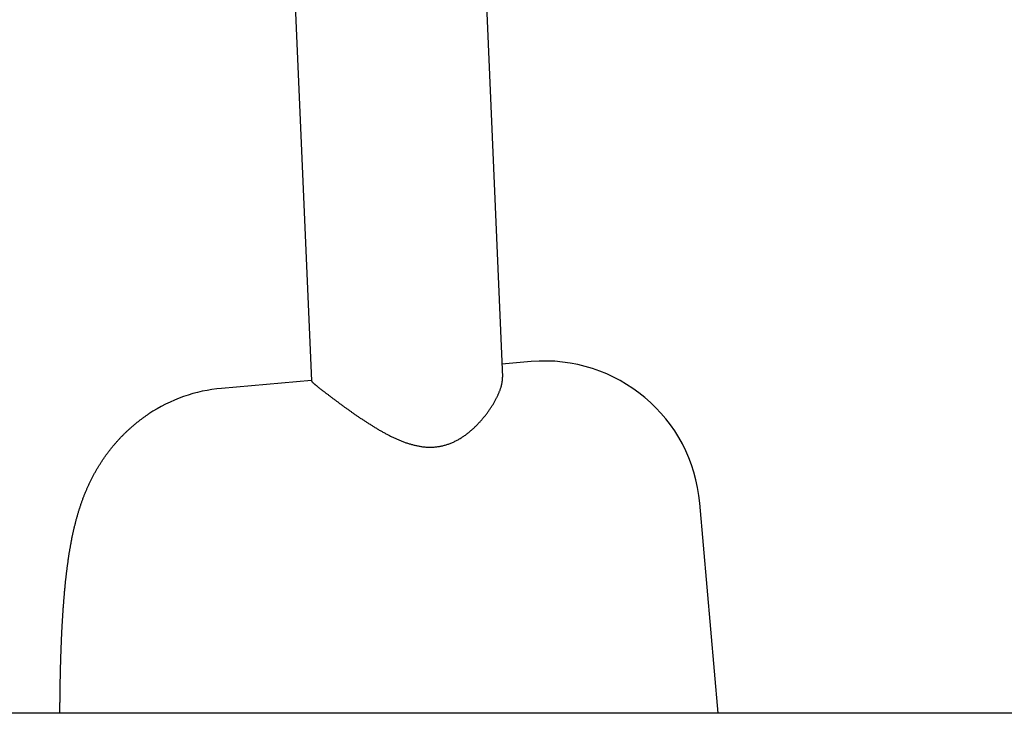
# Model space of a CAD drawing. Extents: x 1292 to 96515, y -55444 to 58338.
# Tile 65 of 80: x 23945 to 24071, y 51457 to 51547. Entities that reach past the tile are written whole.
import ezdxf

# ---------------------------------------------------------------- set-up
doc = ezdxf.new("R2010")
doc.units = 0
doc.layers.get('0').update_dxf_attribs({"linetype": 'CONTINUOUS'})

msp = doc.modelspace()

# ---------------------------------------------------------------- linework, layer by layer
at = {"color": 104, "linetype": 'Continuous'}
for p, q in [((23978.16, 51596.41), (23982.32, 51500.14)), ((24003.49, 51578.24), (24006.83, 51500.62)), ((24010.5, 51502.61), (24006.76, 51502.29)), ((23982.32, 51500.17), (23970.79, 51499.17)), ((24034.49, 51457.45), (24032.15, 51484.41)), ((25481.51, 51457.45), (23774.13, 51457.45))]:
    msp.add_line(p, q, dxfattribs=at)
for centre, start, end in [((24012.22, 51482.68), 4.9554, 94.9554), ((23972.52, 51479.24), 94.9554, 123.6527)]:
    msp.add_arc(centre, 20, start, end, dxfattribs=at)
for points, knots in [([(23986.33, 51496.94), (23986.38, 51496.91), (23986.49, 51496.83), (23986.65, 51496.71), (23986.81, 51496.6), (23986.98, 51496.48), (23987.14, 51496.36), (23987.31, 51496.24), (23987.47, 51496.13), (23987.64, 51496.01), (23987.81, 51495.89), (23987.98, 51495.77), (23988.15, 51495.66), (23988.32, 51495.54), (23988.5, 51495.42), (23988.67, 51495.3), (23988.85, 51495.19), (23989.02, 51495.07), (23989.2, 51494.95), (23989.38, 51494.84), (23989.56, 51494.72), (23989.74, 51494.61), (23989.92, 51494.49), (23990.1, 51494.38), (23990.28, 51494.27), (23990.47, 51494.15), (23990.65, 51494.04), (23990.83, 51493.93), (23991.02, 51493.82), (23991.21, 51493.72), (23991.4, 51493.61), (23991.58, 51493.5), (23991.77, 51493.4), (23991.97, 51493.3), (23992.16, 51493.2), (23992.35, 51493.1), (23992.54, 51493), (23992.74, 51492.91), (23992.94, 51492.81), (23993.13, 51492.72), (23993.33, 51492.63), (23993.53, 51492.55), (23993.73, 51492.46), (23993.93, 51492.38), (23994.13, 51492.31), (23994.34, 51492.23), (23994.54, 51492.16), (23994.75, 51492.09), (23994.96, 51492.03), (23995.17, 51491.97), (23995.38, 51491.91), (23995.59, 51491.86), (23995.8, 51491.81), (23996.01, 51491.77), (23996.22, 51491.73), (23996.44, 51491.69), (23996.66, 51491.67), (23996.87, 51491.64), (23997.09, 51491.63), (23997.31, 51491.62), (23997.52, 51491.62), (23997.74, 51491.62), (23997.96, 51491.63), (23998.18, 51491.64), (23998.4, 51491.67), (23998.62, 51491.7), (23998.83, 51491.73), (23999.05, 51491.78), (23999.26, 51491.83), (23999.48, 51491.89), (23999.69, 51491.95), (23999.9, 51492.02), (24000.11, 51492.1), (24000.32, 51492.18), (24000.52, 51492.27), (24000.72, 51492.37), (24000.92, 51492.47), (24001.12, 51492.58), (24001.31, 51492.69), (24001.51, 51492.8), (24001.7, 51492.93), (24001.88, 51493.05), (24002.06, 51493.18), (24002.24, 51493.31), (24002.42, 51493.45), (24002.59, 51493.59), (24002.77, 51493.74), (24002.93, 51493.88), (24003.1, 51494.03), (24003.26, 51494.18), (24003.42, 51494.33), (24003.57, 51494.49), (24003.72, 51494.65), (24003.87, 51494.81), (24004.02, 51494.97), (24004.16, 51495.13), (24004.3, 51495.29), (24004.43, 51495.45), (24004.57, 51495.62), (24004.7, 51495.78), (24004.82, 51495.95), (24004.95, 51496.11), (24005.06, 51496.28), (24005.18, 51496.45), (24005.29, 51496.61), (24005.4, 51496.78), (24005.51, 51496.95), (24005.61, 51497.11), (24005.71, 51497.28), (24005.8, 51497.44), (24005.89, 51497.61), (24005.98, 51497.77), (24006.07, 51497.93), (24006.15, 51498.09), (24006.22, 51498.25), (24006.29, 51498.41), (24006.36, 51498.56), (24006.42, 51498.72), (24006.48, 51498.87), (24006.54, 51499.02), (24006.59, 51499.17), (24006.64, 51499.32), (24006.68, 51499.46), (24006.71, 51499.6), (24006.75, 51499.74), (24006.77, 51499.88), (24006.8, 51500.01), (24006.81, 51500.14), (24006.83, 51500.26), (24006.83, 51500.39), (24006.84, 51500.51), (24006.84, 51500.58), (24006.83, 51500.62)], [0, 0, 0, 0, 0.196568, 0.394594, 0.594002, 0.794718, 0.99667, 1.199786, 1.404001, 1.609248, 1.815464, 2.022589, 2.230563, 2.439332, 2.64884, 2.859036, 3.069872, 3.281301, 3.493279, 3.705764, 3.918718, 4.132104, 4.34589, 4.560043, 4.774537, 4.989347, 5.20445, 5.41983, 5.635468, 5.851346, 6.067444, 6.28374, 6.500212, 6.716836, 6.933589, 7.150447, 7.367389, 7.584391, 7.801435, 8.018503, 8.23558, 8.452654, 8.66972, 8.886775, 9.103836, 9.320927, 9.538057, 9.755225, 9.972423, 10.189637, 10.406855, 10.62407, 10.841278, 11.058491, 11.275732, 11.493041, 11.710448, 11.927964, 12.145609, 12.363413, 12.581412, 12.799649, 13.018172, 13.23703, 13.456269, 13.675931, 13.896047, 14.116635, 14.337693, 14.559208, 14.781163, 15.003544, 15.226327, 15.449486, 15.672984, 15.89678, 16.120823, 16.345056, 16.569414, 16.793831, 17.018236, 17.242573, 17.466786, 17.690807, 17.91456, 18.13796, 18.360918, 18.583341, 18.805136, 19.026211, 19.246479, 19.465857, 19.68427, 19.901655, 20.117953, 20.3331, 20.547023, 20.759644, 20.970883, 21.180656, 21.388875, 21.59545, 21.800287, 22.003293, 22.204371, 22.403422, 22.600347, 22.795047, 22.987421, 23.177367, 23.364785, 23.549575, 23.731637, 23.910871, 24.087181, 24.26047, 24.430647, 24.597619, 24.761299, 24.9216, 25.078438, 25.23173, 25.381401, 25.527384, 25.669621, 25.808067, 25.942689, 26.073475, 26.200431, 26.323583, 26.442988, 26.558727, 26.558727, 26.558727, 26.558727]), ([(23982.32, 51500.14), (23982.32, 51500.13), (23982.32, 51500.12), (23982.33, 51500.1), (23982.35, 51500.07), (23982.37, 51500.04), (23982.4, 51500.01), (23982.43, 51499.98), (23982.47, 51499.94), (23982.52, 51499.89), (23982.57, 51499.84), (23982.63, 51499.79), (23982.69, 51499.74), (23982.76, 51499.68), (23982.84, 51499.61), (23982.92, 51499.55), (23983, 51499.48), (23983.09, 51499.4), (23983.19, 51499.33), (23983.29, 51499.25), (23983.39, 51499.17), (23983.5, 51499.08), (23983.61, 51498.99), (23983.73, 51498.9), (23983.85, 51498.81), (23983.98, 51498.71), (23984.1, 51498.61), (23984.23, 51498.51), (23984.37, 51498.41), (23984.51, 51498.31), (23984.64, 51498.2), (23984.79, 51498.09), (23984.93, 51497.98), (23985.08, 51497.87), (23985.23, 51497.76), (23985.38, 51497.65), (23985.54, 51497.53), (23985.69, 51497.42), (23985.85, 51497.3), (23986.01, 51497.18), (23986.17, 51497.06), (23986.28, 51496.98), (23986.33, 51496.94)], [0, 0, 0, 0, 0.017418, 0.040419, 0.069774, 0.105855, 0.148847, 0.198837, 0.255852, 0.319874, 0.390852, 0.468711, 0.553349, 0.644647, 0.742467, 0.846653, 0.957036, 1.073433, 1.195648, 1.323474, 1.456694, 1.595082, 1.738405, 1.886454, 2.039039, 2.195965, 2.357035, 2.522049, 2.690806, 2.863107, 3.038753, 3.217549, 3.399307, 3.583842, 3.77098, 3.960554, 4.152408, 4.346398, 4.542393, 4.740278, 4.939953, 5.141336, 5.141336, 5.141336, 5.141336]), ([(23950.05, 51457.45), (23950.05, 51457.51), (23950.05, 51457.64), (23950.05, 51457.83), (23950.05, 51458.03), (23950.05, 51458.22), (23950.05, 51458.42), (23950.05, 51458.61), (23950.05, 51458.81), (23950.06, 51459), (23950.06, 51459.2), (23950.06, 51459.39), (23950.06, 51459.59), (23950.06, 51459.78), (23950.07, 51459.98), (23950.07, 51460.17), (23950.07, 51460.37), (23950.07, 51460.56), (23950.08, 51460.75), (23950.08, 51460.95), (23950.08, 51461.14), (23950.09, 51461.34), (23950.09, 51461.53), (23950.09, 51461.73), (23950.1, 51461.92), (23950.1, 51462.12), (23950.11, 51462.31), (23950.11, 51462.51), (23950.11, 51462.7), (23950.12, 51462.9), (23950.12, 51463.09), (23950.13, 51463.29), (23950.13, 51463.48), (23950.14, 51463.67), (23950.14, 51463.87), (23950.15, 51464.06), (23950.16, 51464.26), (23950.16, 51464.45), (23950.17, 51464.65), (23950.17, 51464.84), (23950.18, 51465.04), (23950.19, 51465.23), (23950.19, 51465.43), (23950.2, 51465.62), (23950.21, 51465.82), (23950.22, 51466.01), (23950.22, 51466.2), (23950.23, 51466.4), (23950.24, 51466.59), (23950.25, 51466.79), (23950.26, 51466.98), (23950.26, 51467.18), (23950.27, 51467.37), (23950.28, 51467.57), (23950.29, 51467.76), (23950.3, 51467.95), (23950.31, 51468.15), (23950.32, 51468.34), (23950.33, 51468.54), (23950.34, 51468.73), (23950.35, 51468.93), (23950.36, 51469.12), (23950.37, 51469.32), (23950.39, 51469.51), (23950.4, 51469.7), (23950.41, 51469.9), (23950.42, 51470.09), (23950.43, 51470.29), (23950.45, 51470.48), (23950.46, 51470.68), (23950.47, 51470.87), (23950.49, 51471.06), (23950.5, 51471.26), (23950.52, 51471.45), (23950.53, 51471.65), (23950.55, 51471.84), (23950.56, 51472.04), (23950.58, 51472.23), (23950.59, 51472.42), (23950.61, 51472.62), (23950.63, 51472.81), (23950.64, 51473.01), (23950.66, 51473.2), (23950.68, 51473.39), (23950.7, 51473.59), (23950.72, 51473.78), (23950.73, 51473.97), (23950.75, 51474.17), (23950.77, 51474.36), (23950.79, 51474.56), (23950.82, 51474.75), (23950.84, 51474.94), (23950.86, 51475.14), (23950.88, 51475.33), (23950.9, 51475.52), (23950.93, 51475.72), (23950.95, 51475.91), (23950.98, 51476.1), (23951, 51476.3), (23951.03, 51476.49), (23951.05, 51476.68), (23951.08, 51476.87), (23951.11, 51477.07), (23951.13, 51477.26), (23951.16, 51477.45), (23951.19, 51477.64), (23951.22, 51477.84), (23951.25, 51478.03), (23951.28, 51478.22), (23951.31, 51478.41), (23951.35, 51478.61), (23951.38, 51478.8), (23951.41, 51478.99), (23951.45, 51479.18), (23951.48, 51479.37), (23951.52, 51479.56), (23951.56, 51479.75), (23951.59, 51479.95), (23951.63, 51480.14), (23951.67, 51480.33), (23951.71, 51480.52), (23951.75, 51480.71), (23951.8, 51480.9), (23951.84, 51481.09), (23951.88, 51481.28), (23951.93, 51481.47), (23951.98, 51481.66), (23952.02, 51481.84), (23952.07, 51482.03), (23952.12, 51482.22), (23952.17, 51482.41), (23952.22, 51482.6), (23952.28, 51482.78), (23952.33, 51482.97), (23952.39, 51483.16), (23952.44, 51483.34), (23952.5, 51483.53), (23952.56, 51483.72), (23952.62, 51483.9), (23952.68, 51484.09), (23952.74, 51484.27), (23952.81, 51484.46), (23952.87, 51484.64), (23952.94, 51484.82), (23953, 51485), (23953.07, 51485.19), (23953.14, 51485.37), (23953.21, 51485.55), (23953.29, 51485.73), (23953.36, 51485.91), (23953.44, 51486.09), (23953.51, 51486.27), (23953.59, 51486.45), (23953.67, 51486.62), (23953.75, 51486.8), (23953.84, 51486.98), (23953.92, 51487.15), (23954.01, 51487.33), (23954.09, 51487.5), (23954.18, 51487.68), (23954.27, 51487.85), (23954.36, 51488.02), (23954.45, 51488.19), (23954.55, 51488.36), (23954.64, 51488.53), (23954.74, 51488.7), (23954.84, 51488.87), (23954.94, 51489.04), (23955.04, 51489.2), (23955.14, 51489.37), (23955.24, 51489.53), (23955.35, 51489.7), (23955.46, 51489.86), (23955.56, 51490.02), (23955.67, 51490.18), (23955.78, 51490.34), (23955.9, 51490.5), (23956.01, 51490.66), (23956.12, 51490.82), (23956.24, 51490.97), (23956.36, 51491.13), (23956.48, 51491.28), (23956.6, 51491.44), (23956.72, 51491.59), (23956.84, 51491.74), (23956.97, 51491.89), (23957.09, 51492.04), (23957.22, 51492.18), (23957.35, 51492.33), (23957.48, 51492.48), (23957.61, 51492.62), (23957.74, 51492.76), (23957.88, 51492.9), (23958.01, 51493.04), (23958.15, 51493.18), (23958.29, 51493.32), (23958.43, 51493.46), (23958.57, 51493.59), (23958.71, 51493.73), (23958.85, 51493.86), (23959, 51493.99), (23959.14, 51494.12), (23959.29, 51494.25), (23959.43, 51494.38), (23959.58, 51494.5), (23959.73, 51494.63), (23959.88, 51494.75), (23960.04, 51494.87), (23960.19, 51494.99), (23960.34, 51495.11), (23960.5, 51495.23), (23960.65, 51495.34), (23960.81, 51495.46), (23960.97, 51495.57), (23961.13, 51495.68), (23961.29, 51495.79), (23961.4, 51495.86), (23961.45, 51495.9)], [0, 0, 0, 0, 0.194696, 0.389391, 0.584087, 0.778782, 0.973477, 1.168172, 1.362867, 1.557562, 1.752258, 1.946953, 2.141648, 2.336343, 2.531039, 2.725734, 2.920429, 3.115124, 3.309819, 3.504515, 3.69921, 3.893905, 4.0886, 4.283295, 4.477991, 4.672686, 4.867381, 5.062076, 5.256772, 5.451467, 5.646162, 5.840857, 6.035553, 6.230248, 6.424943, 6.619638, 6.814334, 7.009029, 7.203724, 7.398419, 7.593115, 7.78781, 7.982505, 8.1772, 8.371896, 8.566591, 8.761286, 8.955982, 9.150677, 9.345372, 9.540067, 9.734763, 9.929458, 10.124153, 10.318849, 10.513544, 10.708239, 10.902935, 11.09763, 11.292325, 11.487021, 11.681716, 11.876412, 12.071107, 12.265802, 12.460498, 12.655193, 12.849889, 13.044584, 13.239279, 13.433975, 13.62867, 13.823366, 14.018061, 14.212757, 14.407452, 14.602148, 14.796843, 14.991539, 15.186234, 15.38093, 15.575626, 15.770321, 15.965017, 16.159712, 16.354408, 16.549104, 16.743799, 16.938495, 17.133191, 17.327887, 17.522583, 17.717278, 17.911974, 18.10667, 18.301366, 18.496062, 18.690758, 18.885454, 19.08015, 19.274846, 19.469542, 19.664239, 19.858935, 20.053631, 20.248328, 20.443024, 20.637721, 20.832417, 21.027114, 21.221811, 21.416508, 21.611205, 21.805902, 22.000599, 22.195297, 22.389994, 22.584692, 22.77939, 22.974088, 23.168786, 23.363484, 23.558182, 23.752881, 23.94758, 24.142279, 24.336978, 24.531678, 24.726378, 24.921078, 25.115778, 25.310478, 25.50518, 25.699881, 25.894582, 26.089284, 26.283986, 26.478689, 26.673391, 26.868095, 27.0628, 27.257506, 27.452214, 27.646924, 27.841635, 28.036347, 28.231062, 28.425778, 28.620495, 28.815212, 29.009929, 29.204645, 29.399361, 29.594079, 29.788797, 29.983515, 30.178234, 30.372954, 30.567673, 30.762393, 30.957115, 31.151838, 31.346561, 31.541285, 31.73601, 31.930735, 32.12546, 32.320187, 32.514915, 32.709643, 32.904373, 33.099103, 33.293833, 33.488563, 33.683294, 33.878027, 34.07276, 34.267494, 34.462229, 34.656964, 34.851699, 35.046435, 35.241171, 35.435908, 35.630647, 35.825385, 36.020124, 36.214863, 36.409602, 36.604341, 36.799081, 36.99382, 37.18856, 37.3833, 37.578041, 37.772783, 37.967525, 38.162268, 38.357013, 38.55176, 38.746508, 38.941258, 39.136007, 39.330755, 39.525502, 39.720246, 39.914986, 40.109722, 40.304453, 40.499181, 40.693909, 40.888639, 41.083375, 41.27812, 41.472877, 41.667649, 41.862438, 41.862438, 41.862438, 41.862438])]:
    msp.add_open_spline(points, degree=3, knots=knots, dxfattribs=at)

doc.saveas('drawing.dxf')
